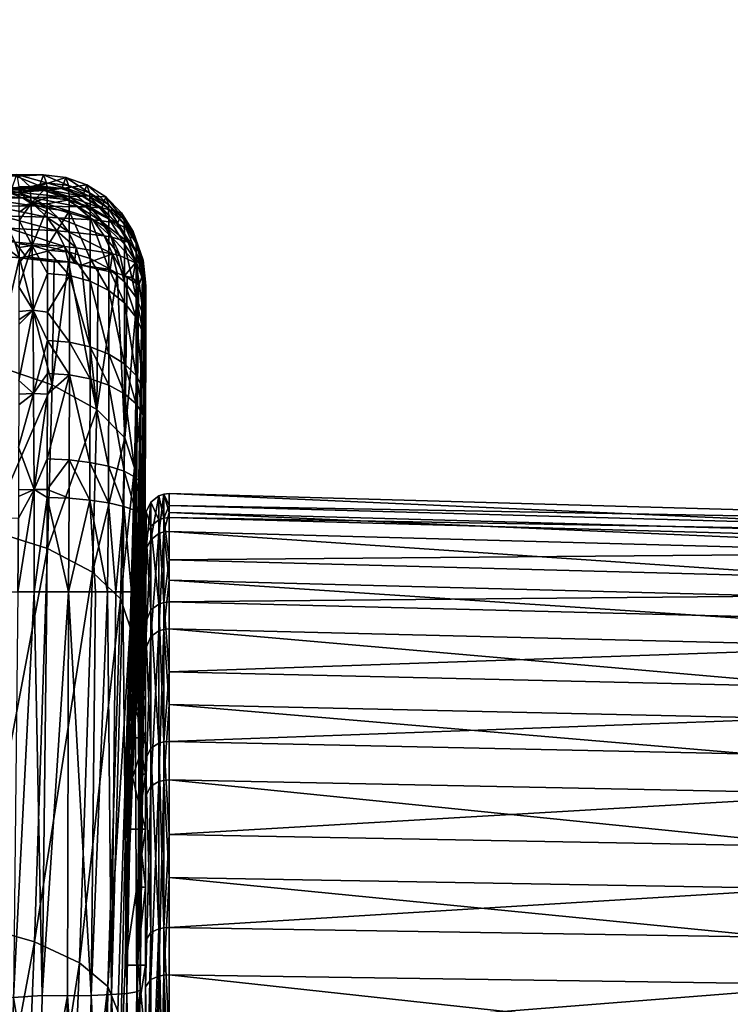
# Model space of a CAD drawing. Extents: x -0.098 to 0.124, y -0.171 to 0.001.
# Tile 80 of 81: x 0.094 to 0.109, y -0.034 to -0.013. Entities that reach past the tile are written whole.
import ezdxf

# ---------------------------------------------------------------- set-up
doc = ezdxf.new("R2010")
doc.units = 0
doc.layers.add('mesh', color=7, linetype='CONTINUOUS')

msp = doc.modelspace()

# ---------------------------------------------------------------- meshes
at = {"layer": 'mesh'}
mesh = msp.add_polyface(dxfattribs=at)
corners = [(0.084647, -0.016668, -0.00069), (0.084383, -0.016673, -0.001674), (0.094089, -0.016662, 0.001456), (0.084709, -0.016666, 0.000703), (0.094077, -0.016697, 0.003465), (0.084567, -0.016669, 0.00257), (0.084741, -0.016666, 0.000289), (0.089248, -0.014376, 0.005396), (0.083564, -0.014376, 0.005278), (0.08799, -0.014377, 0.008207), (0.089916, -0.014375, 0.002294), (0.084436, -0.014375, 0.003102), (0.08471, -0.014375, 0.000704), (0.089916, -0.014375, -0.00088), (0.084566, -0.014375, 0.002584), (0.089248, -0.014374, -0.003982), (0.084384, -0.014374, -0.001674), (0.08799, -0.014373, -0.006793), (0.084052, -0.014374, -0.002915), (0.086426, -0.01405, -0.009503), (0.086185, -0.014373, -0.009288), (0.089555, -0.014053, 0.005497), (0.090774, -0.013376, 0.003385), (0.09091, -0.013375, 0.0024), (0.089555, -0.014051, -0.004083), (0.090774, -0.013374, -0.001971), (0.09091, -0.013375, -0.000985), (0.09091, -0.013375, 0.000707), (0.086197, -0.014377, 0.010688), (0.086436, -0.014058, 0.0109), (0.083564, -0.014876, 0.005278), (0.090457, -0.014876, 0.004841), (0.08886, -0.014877, 0.008701), (0.084319, -0.014876, 0.003569), (0.084436, -0.014875, 0.003102), (0.091, -0.014875, 0.0007), (0.084649, -0.014875, -0.000684), (0.090453, -0.014874, -0.003441), (0.08471, -0.014875, 0.000704), (0.084566, -0.014875, 0.00258), (0.084384, -0.014874, -0.001674), (0.084051, -0.014874, -0.002917), (0.088853, -0.016373, -0.0073), (0.083543, -0.016374, -0.003851), (0.090453, -0.016374, -0.003441), (0.090457, -0.016376, 0.004841), (0.083869, -0.016376, 0.004756), (0.08886, -0.016377, 0.0087), (0.091, -0.016375, 0.000699), (0.084387, -0.016375, 0.003091), (0.086309, -0.016373, -0.010612), (0.088853, -0.014873, -0.007299), (0.086309, -0.014873, -0.010612), (0.086319, -0.014877, 0.012016), (0.086319, -0.016377, 0.012015), (0.09466, -0.01667, 0.003608), (0.083593, -0.014874, -0.003874), (0.08475, -0.016375, 0.000644), (0.084707, -0.016375, 0.001611)]
mesh.append_faces([[corners[k] for k in face] for face in [(0, 1, 2, 2), (3, 4, 5, 5), (6, 2, 3, 3), (6, 0, 2, 2), (7, 8, 9, 9), (10, 11, 7, 7), (12, 10, 13, 13), (14, 11, 10, 10), (15, 16, 13, 13), (17, 18, 15, 15), (19, 20, 17, 17), (21, 7, 9, 9), (22, 7, 21, 21), (22, 10, 7, 7), (23, 10, 22, 22), (15, 24, 17, 17), (15, 25, 24, 24), (13, 25, 15, 15), (13, 26, 25, 25), (10, 26, 13, 13), (10, 27, 26, 26), (23, 27, 10, 10), (28, 29, 9, 9), (30, 31, 32, 32), (33, 34, 31, 31), (35, 36, 37, 37), (31, 38, 35, 35), (34, 39, 31, 31), (40, 41, 37, 37), (42, 43, 44, 44), (45, 46, 47, 47), (48, 49, 45, 45), (50, 51, 52, 52), (42, 51, 50, 50), (42, 37, 51, 51), (44, 37, 42, 42), (44, 35, 37, 37), (48, 35, 44, 44), (48, 31, 35, 35), (45, 31, 48, 48), (45, 32, 31, 31), (47, 32, 45, 45), (47, 53, 32, 32), (54, 53, 47, 47), (55, 4, 2, 2), (37, 56, 51, 51), (44, 57, 48, 48), (57, 58, 48, 48)]])
mesh = msp.add_polyface(dxfattribs=at)
corners = [(0.094399, -0.017276, -0.017385), (0.094728, -0.016922, -0.015221), (0.094378, -0.016922, -0.015225), (0.094733, -0.017148, -0.016903), (0.094735, -0.017286, -0.017379), (0.094089, -0.016662, 0.001456), (0.094134, -0.016922, -0.015227), (0.094722, -0.016839, -0.012472), (0.093993, -0.016945, 0.017577), (0.09457, -0.016909, 0.01646), (0.094379, -0.016945, 0.017584), (0.094575, -0.016903, 0.016256), (0.094076, -0.0167, 0.003608), (0.094278, -0.016956, 0.017891), (0.093946, -0.016958, 0.017951), (0.093782, -0.016989, 0.018867), (0.093802, -0.01697, 0.018323), (0.09359, -0.016981, 0.018618), (0.093617, -0.016998, 0.019097), (0.093337, -0.016988, 0.018831), (0.092922, -0.017024, 0.01981), (0.093081, -0.016993, 0.018958), (0.092829, -0.016995, 0.019018), (0.095054, -0.017135, 0.018172), (0.094107, -0.017034, 0.019083), (0.094674, -0.017003, 0.018036), (0.09442, -0.01715, 0.01929), (0.09392, -0.017041, 0.01933), (0.094214, -0.017154, 0.019552), (0.093147, -0.017065, 0.020089), (0.093365, -0.017167, 0.020358), (0.092864, -0.017072, 0.02029), (0.093056, -0.017171, 0.020571), (0.094711, -0.017334, 0.019479), (0.094488, -0.017332, 0.019757), (0.09357, -0.017328, 0.020608), (0.093237, -0.017326, 0.020833), (0.094794, -0.016994, 0.017704), (0.095035, -0.016962, 0.016482), (0.094136, -0.017029, -0.016295), (0.094137, -0.01734, -0.017369), (0.09466, -0.01667, 0.003608), (0.094077, -0.016697, 0.003465)]
mesh.append_faces([[corners[k] for k in face] for face in [(0, 1, 2, 2), (0, 3, 1, 1), (4, 3, 0, 0), (5, 6, 2, 2), (7, 2, 1, 1), (7, 5, 2, 2), (8, 9, 10, 10), (8, 11, 9, 9), (12, 11, 8, 8), (13, 8, 10, 10), (13, 14, 8, 8), (15, 14, 13, 13), (15, 16, 14, 14), (15, 17, 16, 16), (18, 17, 15, 15), (18, 19, 17, 17), (20, 19, 18, 18), (20, 21, 19, 19), (20, 22, 21, 21), (23, 24, 25, 25), (26, 24, 23, 23), (26, 27, 24, 24), (28, 27, 26, 26), (28, 29, 27, 27), (30, 29, 28, 28), (30, 31, 29, 29), (32, 31, 30, 30), (33, 28, 26, 26), (34, 28, 33, 33), (34, 30, 28, 28), (35, 30, 34, 34), (35, 32, 30, 30), (36, 32, 35, 35), (20, 27, 29, 29), (18, 27, 20, 20), (18, 24, 27, 27), (15, 24, 18, 18), (15, 25, 24, 24), (13, 25, 15, 15), (13, 37, 25, 25), (10, 37, 13, 13), (9, 38, 10, 10), (39, 2, 6, 6), (39, 0, 2, 2), (39, 40, 0, 0), (41, 5, 7, 7), (12, 42, 41, 41), (12, 41, 11, 11)]])
mesh = msp.add_polyface(dxfattribs=at)
corners = [(0.095646, -0.017352, -0.016854), (0.095641, -0.017131, -0.015213), (0.095196, -0.016975, -0.015219), (0.095201, -0.0172, -0.016891), (0.094728, -0.016922, -0.015221), (0.094735, -0.017286, -0.017379), (0.095203, -0.017437, -0.017703), (0.094733, -0.017148, -0.016903), (0.094739, -0.018187, -0.019371), (0.095207, -0.018311, -0.019501), (0.094736, -0.017386, -0.017721), (0.095647, -0.017585, -0.017652), (0.09565, -0.018443, -0.019416), (0.095191, -0.016892, -0.01247), (0.095636, -0.017048, -0.012464), (0.094722, -0.016839, -0.012472), (0.095131, -0.016724, 0.00363), (0.095578, -0.016881, 0.003632), (0.095047, -0.016957, 0.016258), (0.095495, -0.017115, 0.016257), (0.094575, -0.016903, 0.016256), (0.095035, -0.016962, 0.016482), (0.095477, -0.017118, 0.016499), (0.094794, -0.016994, 0.017704), (0.09519, -0.017131, 0.017816), (0.094674, -0.017003, 0.018036), (0.095054, -0.017135, 0.018172), (0.095874, -0.017367, 0.016511), (0.095552, -0.017349, 0.017916), (0.095402, -0.017345, 0.018293), (0.09442, -0.01715, 0.01929), (0.094711, -0.017334, 0.019479), (0.095705, -0.017625, 0.018395), (0.094969, -0.01758, 0.019645), (0.094488, -0.017332, 0.019757), (0.094732, -0.01757, 0.019936), (0.095186, -0.017878, 0.01978), (0.095949, -0.017963, 0.018474), (0.094939, -0.017859, 0.020085), (0.094379, -0.016945, 0.017584), (0.09457, -0.016909, 0.01646), (0.095354, -0.018219, 0.019881), (0.095101, -0.01819, 0.020199), (0.093917, -0.0178, 0.021024), (0.09466, -0.01667, 0.003608)]
mesh.append_faces([[corners[k] for k in face] for face in [(0, 1, 2, 2), (3, 2, 4, 4), (3, 5, 6, 6), (3, 7, 5, 5), (4, 7, 3, 3), (6, 8, 9, 9), (6, 10, 8, 8), (5, 10, 6, 6), (3, 0, 2, 2), (3, 11, 0, 0), (6, 11, 3, 3), (9, 12, 6, 6), (13, 1, 14, 14), (13, 2, 1, 1), (15, 2, 13, 13), (15, 4, 2, 2), (14, 16, 13, 13), (14, 17, 16, 16), (18, 17, 19, 19), (18, 16, 17, 17), (20, 16, 18, 18), (21, 18, 19, 19), (22, 21, 19, 19), (22, 23, 21, 21), (24, 23, 22, 22), (24, 25, 23, 23), (26, 25, 24, 24), (27, 24, 22, 22), (28, 26, 24, 24), (29, 26, 28, 28), (29, 30, 26, 26), (31, 30, 29, 29), (32, 31, 29, 29), (33, 31, 32, 32), (33, 34, 31, 31), (35, 34, 33, 33), (36, 33, 37, 37), (36, 35, 33, 33), (38, 35, 36, 36), (39, 21, 23, 23), (40, 18, 21, 21), (20, 18, 40, 40), (41, 38, 36, 36), (42, 43, 38, 38), (13, 44, 15, 15), (13, 16, 44, 44), (20, 44, 16, 16)]])
mesh = msp.add_polyface(dxfattribs=at)
corners = [(0.096376, -0.017922, -0.016718), (0.096373, -0.017717, -0.015192), (0.09604, -0.017383, -0.015204), (0.096044, -0.017597, -0.016796), (0.095641, -0.017131, -0.015213), (0.096377, -0.018139, -0.01746), (0.096045, -0.017823, -0.017569), (0.095646, -0.017352, -0.016854), (0.095647, -0.017585, -0.017652), (0.096047, -0.018656, -0.01928), (0.09565, -0.018443, -0.019416), (0.096625, -0.018311, -0.016625), (0.095203, -0.017437, -0.017703), (0.096368, -0.017634, -0.012447), (0.096623, -0.018116, -0.015178), (0.096617, -0.018035, -0.012435), (0.096035, -0.0173, -0.012457), (0.095636, -0.017048, -0.012464), (0.095578, -0.016881, 0.003632), (0.095978, -0.017135, 0.003632), (0.096311, -0.017472, 0.003632), (0.09656, -0.017875, 0.003631), (0.096229, -0.017709, 0.016245), (0.096478, -0.018114, 0.016234), (0.095896, -0.01737, 0.016252), (0.095495, -0.017115, 0.016257), (0.095477, -0.017118, 0.016499), (0.095874, -0.017367, 0.016511), (0.096206, -0.017698, 0.016518), (0.095552, -0.017349, 0.017916), (0.09519, -0.017131, 0.017816), (0.095864, -0.01764, 0.017998), (0.095402, -0.017345, 0.018293), (0.095705, -0.017625, 0.018395), (0.096456, -0.018095, 0.016518), (0.096112, -0.017991, 0.018059), (0.095949, -0.017963, 0.018474), (0.094969, -0.01758, 0.019645), (0.096287, -0.018387, 0.018097), (0.096125, -0.018346, 0.018526), (0.095186, -0.017878, 0.01978)]
mesh.append_faces([[corners[k] for k in face] for face in [(0, 1, 2, 2), (3, 2, 4, 4), (3, 0, 2, 2), (3, 5, 0, 0), (6, 5, 3, 3), (7, 3, 4, 4), (7, 6, 3, 3), (8, 6, 7, 7), (8, 9, 6, 6), (10, 9, 8, 8), (11, 1, 0, 0), (12, 10, 8, 8), (13, 14, 15, 15), (13, 1, 14, 14), (16, 1, 13, 13), (16, 2, 1, 1), (17, 2, 16, 16), (17, 4, 2, 2), (16, 18, 17, 17), (16, 19, 18, 18), (13, 19, 16, 16), (13, 20, 19, 19), (15, 20, 13, 13), (15, 21, 20, 20), (22, 21, 23, 23), (22, 20, 21, 21), (24, 20, 22, 22), (24, 19, 20, 20), (25, 19, 24, 24), (25, 18, 19, 19), (26, 25, 24, 24), (27, 24, 22, 22), (28, 22, 23, 23), (27, 26, 24, 24), (29, 30, 27, 27), (28, 27, 22, 22), (28, 29, 27, 27), (31, 29, 28, 28), (31, 32, 29, 29), (33, 32, 31, 31), (34, 28, 23, 23), (34, 31, 28, 28), (35, 31, 34, 34), (35, 33, 31, 31), (36, 33, 35, 35), (36, 37, 33, 33), (38, 36, 35, 35), (39, 40, 36, 36)]])
mesh = msp.add_polyface(dxfattribs=at)
corners = [(0.094449, -0.02131, -0.022383), (0.094742, -0.020188, -0.021639), (0.094436, -0.019545, -0.021087), (0.094419, -0.018171, -0.019383), (0.09474, -0.018265, -0.01953), (0.094739, -0.018187, -0.019371), (0.094741, -0.01876, -0.020223), (0.094741, -0.019586, -0.021042), (0.094736, -0.017386, -0.017721), (0.094399, -0.017276, -0.017385), (0.094735, -0.017286, -0.017379), (0.094138, -0.018136, -0.019235), (0.094138, -0.01821, -0.019364), (0.094138, -0.017639, -0.01837), (0.094137, -0.01747, -0.017804), (0.094137, -0.01734, -0.017369), (0.094137, -0.019573, -0.021066), (0.094137, -0.019747, -0.021255), (0.094137, -0.01905, -0.020495), (0.094138, -0.018541, -0.019941), (0.094137, -0.019848, -0.021365), (0.094288, -0.018413, 0.021168), (0.094049, -0.018099, 0.021178), (0.095101, -0.01819, 0.020199), (0.093123, -0.01833, 0.021895), (0.092469, -0.018023, 0.022001), (0.093664, -0.018076, 0.021437), (0.094732, -0.01757, 0.019936), (0.09357, -0.017328, 0.020608), (0.094488, -0.017332, 0.019757), (0.093756, -0.017541, 0.020833), (0.093237, -0.017326, 0.020833), (0.093402, -0.017533, 0.021069), (0.092208, -0.017324, 0.021321), (0.094939, -0.017859, 0.020085), (0.093917, -0.0178, 0.021024), (0.093545, -0.017785, 0.021273), (0.092307, -0.017517, 0.021582), (0.092395, -0.017752, 0.021811), (0.093755, -0.018396, 0.021559), (0.092514, -0.018306, 0.022108), (0.094887, -0.018513, 0.020583), (0.094148, -0.018429, 0.021289), (0.095192, -0.018517, 0.020254), (0.094844, -0.021126, 0.021812), (0.092171, -0.020436, 0.023209), (0.093609, -0.020712, 0.022671)]
mesh.append_faces([[corners[k] for k in face] for face in [(0, 1, 2, 2), (3, 4, 5, 5), (3, 6, 4, 4), (2, 6, 3, 3), (2, 7, 6, 6), (1, 7, 2, 2), (8, 3, 5, 5), (8, 9, 3, 3), (10, 9, 8, 8), (3, 11, 12, 12), (3, 13, 11, 11), (9, 13, 3, 3), (9, 14, 13, 13), (15, 14, 9, 9), (2, 16, 17, 17), (2, 18, 16, 16), (3, 18, 2, 2), (3, 19, 18, 18), (12, 19, 3, 3), (17, 20, 2, 2), (21, 22, 23, 23), (24, 25, 26, 26), (27, 28, 29, 29), (30, 28, 27, 27), (30, 31, 28, 28), (32, 31, 30, 30), (32, 33, 31, 31), (34, 30, 27, 27), (35, 30, 34, 34), (35, 32, 30, 30), (36, 32, 35, 35), (36, 37, 32, 32), (22, 35, 23, 23), (22, 36, 35, 35), (26, 36, 22, 22), (26, 38, 36, 36), (25, 38, 26, 26), (24, 39, 40, 40), (21, 41, 42, 42), (43, 41, 21, 21), (42, 41, 44, 44), (45, 39, 46, 46), (39, 42, 46, 46), (42, 22, 21, 21), (42, 26, 22, 22), (39, 26, 42, 42), (24, 26, 39, 39)]])
mesh = msp.add_polyface(dxfattribs=at)
corners = [(0.096779, -0.018744, -0.016522), (0.096777, -0.018562, -0.015163), (0.096623, -0.018116, -0.015178), (0.095207, -0.018311, -0.019501), (0.09474, -0.018265, -0.01953), (0.095208, -0.018803, -0.020189), (0.094739, -0.018187, -0.019371), (0.094741, -0.01876, -0.020223), (0.096625, -0.018311, -0.016625), (0.096779, -0.018936, -0.017183), (0.096626, -0.018516, -0.017329), (0.096045, -0.017823, -0.017569), (0.096378, -0.018937, -0.0191), (0.096377, -0.018139, -0.01746), (0.096047, -0.018656, -0.01928), (0.09565, -0.018443, -0.019416), (0.096047, -0.019125, -0.019935), (0.09565, -0.018927, -0.020091), (0.096376, -0.017922, -0.016718), (0.096373, -0.017717, -0.015192), (0.096617, -0.018035, -0.012435), (0.096771, -0.01848, -0.012423), (0.09656, -0.017875, 0.003631), (0.096712, -0.018323, 0.003629), (0.096786, -0.018762, -0.001567), (0.096478, -0.018114, 0.016234), (0.096629, -0.018564, 0.016222), (0.096672, -0.018974, 0.016372), (0.096613, -0.018537, 0.016512), (0.095313, -0.018531, 0.020132), (0.095101, -0.01819, 0.020199), (0.095354, -0.018219, 0.019881), (0.096456, -0.018095, 0.016518), (0.096112, -0.017991, 0.018059), (0.096287, -0.018387, 0.018097), (0.096125, -0.018346, 0.018526), (0.095949, -0.017963, 0.018474), (0.095186, -0.017878, 0.01978), (0.094939, -0.017859, 0.020085), (0.095466, -0.01859, 0.019943), (0.095192, -0.018517, 0.020254), (0.096074, -0.018676, 0.018884), (0.095821, -0.018669, 0.019292), (0.096225, -0.018758, 0.018549), (0.096822, -0.018949, -0.01241), (0.09676, -0.018794, 0.003626), (0.096557, -0.018852, 0.01739), (0.096379, -0.018811, 0.018111), (0.094288, -0.018413, 0.021168)]
mesh.append_faces([[corners[k] for k in face] for face in [(0, 1, 2, 2), (3, 4, 5, 5), (3, 6, 4, 4), (4, 7, 5, 5), (8, 0, 2, 2), (8, 9, 0, 0), (10, 9, 8, 8), (11, 12, 13, 13), (14, 12, 11, 11), (15, 16, 14, 14), (17, 16, 15, 15), (10, 18, 13, 13), (8, 18, 10, 10), (2, 19, 8, 8), (3, 17, 15, 15), (5, 17, 3, 3), (20, 1, 21, 21), (20, 2, 1, 1), (21, 22, 20, 20), (21, 23, 22, 22), (24, 23, 21, 21), (25, 23, 26, 26), (25, 22, 23, 23), (27, 28, 26, 26), (29, 30, 31, 31), (32, 25, 26, 26), (28, 32, 26, 26), (28, 33, 32, 32), (34, 33, 28, 28), (35, 36, 34, 34), (31, 37, 35, 35), (30, 38, 31, 31), (29, 39, 40, 40), (41, 42, 39, 39), (41, 43, 42, 42), (21, 44, 24, 24), (24, 45, 23, 23), (26, 23, 45, 45), (28, 46, 47, 47), (35, 43, 41, 41), (35, 47, 43, 43), (34, 47, 35, 35), (34, 28, 47, 47), (39, 35, 41, 41), (39, 31, 35, 35), (29, 31, 39, 39), (40, 30, 29, 29), (48, 30, 40, 40)]])
mesh = msp.add_polyface(dxfattribs=at)
corners = [(0.095208, -0.020223, -0.021596), (0.094741, -0.019586, -0.021042), (0.094742, -0.020188, -0.021639), (0.095208, -0.018803, -0.020189), (0.094741, -0.01876, -0.020223), (0.096626, -0.018516, -0.017329), (0.096779, -0.019647, -0.018644), (0.096779, -0.018936, -0.017183), (0.096626, -0.019273, -0.018884), (0.096779, -0.020047, -0.019204), (0.096626, -0.019699, -0.01948), (0.096047, -0.018656, -0.01928), (0.096378, -0.019387, -0.019728), (0.096378, -0.018937, -0.0191), (0.096047, -0.019125, -0.019935), (0.096376, -0.020683, -0.021011), (0.096046, -0.020477, -0.021274), (0.09565, -0.018927, -0.020091), (0.09565, -0.020321, -0.021472), (0.096377, -0.018139, -0.01746), (0.096557, -0.018852, 0.01739), (0.096433, -0.018847, 0.017809), (0.096379, -0.018811, 0.018111), (0.096667, -0.019003, 0.016501), (0.096672, -0.018974, 0.016372), (0.096675, -0.019037, 0.016208), (0.096786, -0.018762, -0.001567), (0.096822, -0.018949, -0.01241), (0.09676, -0.018794, 0.003626), (0.09683, -0.0192, -0.016414), (0.09683, -0.019275, -0.016735), (0.09683, -0.019379, -0.01703), (0.09683, -0.02004, -0.018392), (0.09683, -0.019782, -0.017972), (0.095791, -0.021652, 0.020688), (0.095466, -0.01859, 0.019943), (0.095821, -0.018669, 0.019292), (0.095192, -0.018517, 0.020254), (0.096386, -0.022253, 0.019377), (0.096225, -0.018758, 0.018549), (0.094887, -0.018513, 0.020583), (0.094844, -0.021126, 0.021812), (0.096829, -0.020413, -0.018913), (0.096828, -0.01903, -0.015147), (0.096777, -0.018562, -0.015163), (0.096779, -0.018744, -0.016522), (0.096771, -0.01848, -0.012423), (0.096629, -0.018564, 0.016222), (0.096613, -0.018537, 0.016512)]
mesh.append_faces([[corners[k] for k in face] for face in [(0, 1, 2, 2), (3, 1, 0, 0), (3, 4, 1, 1), (5, 6, 7, 7), (8, 6, 5, 5), (8, 9, 6, 6), (10, 9, 8, 8), (11, 12, 13, 13), (14, 12, 11, 11), (14, 15, 12, 12), (16, 15, 14, 14), (17, 16, 14, 14), (18, 16, 17, 17), (10, 13, 12, 12), (8, 13, 10, 10), (8, 19, 13, 13), (5, 19, 8, 8), (3, 18, 17, 17), (0, 18, 3, 3), (20, 21, 22, 22), (20, 23, 21, 21), (23, 24, 25, 25), (26, 27, 28, 28), (29, 30, 31, 31), (32, 31, 33, 33), (34, 35, 36, 36), (34, 37, 35, 35), (38, 22, 21, 21), (38, 39, 22, 22), (40, 37, 41, 41), (36, 39, 34, 34), (42, 6, 9, 9), (32, 6, 42, 42), (6, 31, 7, 7), (6, 33, 31, 31), (32, 33, 6, 6), (29, 43, 44, 44), (45, 29, 44, 44), (7, 29, 45, 45), (7, 30, 29, 29), (31, 30, 7, 7), (46, 43, 27, 27), (46, 44, 43, 43), (47, 28, 25, 25), (24, 47, 25, 25), (48, 23, 20, 20), (24, 23, 48, 48)]])
mesh = msp.add_polyface(dxfattribs=at)
corners = [(0.09446, -0.025521, -0.023441), (0.094726, -0.02552, -0.023438), (0.094735, -0.02352, -0.023224), (0.094457, -0.023347, -0.023185), (0.094738, -0.022701, -0.022993), (0.09474, -0.021328, -0.02234), (0.094736, -0.023348, -0.023175), (0.094449, -0.02131, -0.022383), (0.094741, -0.020884, -0.022129), (0.094742, -0.020188, -0.021639), (0.094134, -0.021327, -0.022362), (0.094133, -0.021555, -0.022516), (0.094134, -0.021033, -0.022164), (0.094436, -0.019545, -0.021087), (0.094137, -0.019848, -0.021365), (0.09413, -0.022449, -0.022842), (0.094115, -0.025523, -0.023444), (0.094124, -0.023959, -0.023275), (0.094126, -0.023499, -0.023225), (0.094127, -0.023354, -0.023172), (0.092171, -0.020436, 0.023209), (0.090515, -0.02383, 0.024902), (0.090625, -0.020318, 0.023388), (0.092063, -0.023947, 0.024727), (0.090476, -0.024977, 0.02534), (0.091783, -0.032353, 0.027935), (0.090233, -0.032235, 0.028108), (0.093506, -0.024211, 0.024187), (0.093609, -0.020712, 0.022671), (0.094745, -0.024606, 0.02332), (0.093228, -0.032599, 0.027389), (0.094844, -0.021126, 0.021812), (0.095696, -0.025105, 0.022184), (0.09447, -0.032957, 0.026509), (0.095791, -0.021652, 0.020688), (0.095207, -0.020915, -0.022082), (0.095203, -0.022721, -0.02294), (0.0952, -0.023535, -0.02317), (0.068416, -0.018356, 0.0229), (0.068397, -0.025224, 0.025651), (0.057773, -0.025521, -0.023442), (0.094627, -0.034097, -0.023092), (0.094148, -0.018429, 0.021289), (0.09519, -0.025522, -0.023373), (0.094024, -0.034133, -0.023093)]
mesh.append_faces([[corners[k] for k in face] for face in [(0, 1, 2, 2), (3, 4, 5, 5), (3, 6, 4, 4), (2, 6, 3, 3), (7, 8, 9, 9), (5, 8, 7, 7), (7, 10, 11, 11), (7, 12, 10, 10), (13, 12, 7, 7), (13, 14, 12, 12), (7, 3, 5, 5), (7, 15, 3, 3), (11, 15, 7, 7), (3, 0, 2, 2), (3, 16, 0, 0), (17, 16, 3, 3), (3, 18, 17, 17), (3, 19, 18, 18), (15, 19, 3, 3), (20, 21, 22, 22), (23, 21, 20, 20), (23, 24, 21, 21), (25, 24, 23, 23), (25, 26, 24, 24), (23, 27, 25, 25), (23, 28, 27, 27), (20, 28, 23, 23), (27, 29, 30, 30), (27, 31, 29, 29), (28, 31, 27, 27), (29, 32, 33, 33), (31, 34, 29, 29), (35, 8, 5, 5), (35, 9, 8, 8), (4, 35, 5, 5), (4, 36, 35, 35), (6, 36, 4, 4), (6, 37, 36, 36), (2, 37, 6, 6), (21, 38, 22, 22), (39, 24, 26, 26), (40, 16, 17, 17), (41, 1, 0, 0), (28, 42, 31, 31), (2, 43, 37, 37), (1, 43, 2, 2), (44, 0, 16, 16)]])
mesh = msp.add_polyface(dxfattribs=at)
corners = [(0.096589, -0.022888, 0.017967), (0.096391, -0.033449, 0.013282), (0.0965, -0.026272, 0.019427), (0.096295, -0.025673, 0.020856), (0.096386, -0.022253, 0.019377), (0.094745, -0.024606, 0.02332), (0.095791, -0.021652, 0.020688), (0.095696, -0.025105, 0.022184), (0.096099, -0.034075, -0.022475), (0.096193, -0.025523, -0.022822), (0.096016, -0.025524, -0.022958), (0.096342, -0.025522, -0.022627), (0.09643, -0.03405, -0.022044), (0.096523, -0.025521, -0.022391), (0.095208, -0.020223, -0.021596), (0.094742, -0.020188, -0.021639), (0.095207, -0.020915, -0.022082), (0.096046, -0.020477, -0.021274), (0.096375, -0.021315, -0.021454), (0.096376, -0.020683, -0.021011), (0.096045, -0.021136, -0.021736), (0.096369, -0.022964, -0.022236), (0.09604, -0.022856, -0.022552), (0.096366, -0.023708, -0.022446), (0.096037, -0.023631, -0.02277), (0.09565, -0.020321, -0.021472), (0.095649, -0.021001, -0.021949), (0.095645, -0.022773, -0.022791), (0.095642, -0.023573, -0.023016), (0.096613, -0.023798, -0.022057), (0.096617, -0.023092, -0.021859), (0.096622, -0.021529, -0.021118), (0.096624, -0.020929, -0.020697), (0.096378, -0.019387, -0.019728), (0.095763, -0.025524, -0.023153), (0.095203, -0.022721, -0.02294), (0.0952, -0.023535, -0.02317), (0.096667, -0.019003, 0.016501), (0.096433, -0.018847, 0.017809), (0.094844, -0.021126, 0.021812), (0.095192, -0.018517, 0.020254), (0.096225, -0.018758, 0.018549), (0.095668, -0.034092, -0.022807), (0.09519, -0.025522, -0.023373)]
mesh.append_faces([[corners[k] for k in face] for face in [(0, 1, 2, 2), (3, 0, 2, 2), (4, 0, 3, 3), (5, 6, 7, 7), (7, 4, 3, 3), (6, 4, 7, 7), (8, 9, 10, 10), (8, 11, 9, 9), (12, 13, 11, 11), (14, 15, 16, 16), (17, 18, 19, 19), (20, 18, 17, 17), (20, 21, 18, 18), (22, 21, 20, 20), (22, 23, 21, 21), (24, 23, 22, 22), (25, 20, 17, 17), (26, 20, 25, 25), (26, 22, 20, 20), (27, 22, 26, 26), (27, 24, 22, 22), (28, 24, 27, 27), (29, 23, 13, 13), (29, 21, 23, 23), (30, 21, 29, 29), (30, 18, 21, 21), (31, 18, 30, 30), (31, 19, 18, 18), (32, 33, 19, 19), (23, 11, 13, 13), (23, 9, 11, 11), (24, 9, 23, 23), (24, 10, 9, 9), (28, 10, 24, 24), (28, 34, 10, 10), (14, 26, 25, 25), (16, 26, 14, 14), (16, 27, 26, 26), (35, 27, 16, 16), (35, 28, 27, 27), (36, 28, 35, 35), (4, 37, 0, 0), (38, 37, 4, 4), (39, 40, 6, 6), (6, 41, 4, 4), (42, 34, 43, 43), (43, 34, 28, 28), (36, 43, 28, 28)]])
mesh = msp.add_polyface(dxfattribs=at)
corners = [(0.096826, -0.021866, -0.020267), (0.096776, -0.021202, -0.020347), (0.096775, -0.021766, -0.020742), (0.096829, -0.020683, -0.019247), (0.096779, -0.020047, -0.019204), (0.096626, -0.019699, -0.01948), (0.096624, -0.020929, -0.020697), (0.096622, -0.021529, -0.021118), (0.096769, -0.023235, -0.021439), (0.096617, -0.023092, -0.021859), (0.096766, -0.023898, -0.021625), (0.096613, -0.023798, -0.022057), (0.096523, -0.025521, -0.022391), (0.096589, -0.025519, -0.022234), (0.096376, -0.020683, -0.021011), (0.096378, -0.019387, -0.019728), (0.096827, -0.023933, 0.001281), (0.096839, -0.024323, -0.003845), (0.096839, -0.023822, 0.001285), (0.096827, -0.024431, -0.00382), (0.096827, -0.02472, 0.006347), (0.096839, -0.024613, 0.006378), (0.096675, -0.019037, 0.016208), (0.096502, -0.030565, 0.010025), (0.096589, -0.022888, 0.017967), (0.096585, -0.028622, 0.006133), (0.09676, -0.018794, 0.003626), (0.096547, -0.029465, 0.00814), (0.096658, -0.027742, -0.000304), (0.096822, -0.018949, -0.01241), (0.09664, -0.027753, 0.001871), (0.096616, -0.02805, 0.004039), (0.096828, -0.01903, -0.015147), (0.09668, -0.029395, -0.006597), (0.096668, -0.031794, -0.010225), (0.09683, -0.02004, -0.018392), (0.096829, -0.020413, -0.018913), (0.09683, -0.019379, -0.01703), (0.096676, -0.03048, -0.008496), (0.09683, -0.0192, -0.016414), (0.096827, -0.021489, -0.019979), (0.096825, -0.022015, -0.020348), (0.09682, -0.023223, -0.020961), (0.096819, -0.023384, -0.020997), (0.096667, -0.019003, 0.016501), (0.096816, -0.024002, -0.021171), (0.096812, -0.02465, -0.021314), (0.096732, -0.025516, -0.021891), (0.096936, -0.025905, -0.008781), (0.096936, -0.024127, -0.003889), (0.096936, -0.023622, 0.00129), (0.09711, -0.023992, -0.00392), (0.096936, -0.02442, 0.006433)]
mesh.append_faces([[corners[k] for k in face] for face in [(0, 1, 2, 2), (3, 4, 1, 1), (5, 1, 4, 4), (6, 1, 5, 5), (6, 2, 1, 1), (7, 2, 6, 6), (7, 8, 2, 2), (9, 8, 7, 7), (9, 10, 8, 8), (11, 10, 9, 9), (12, 13, 11, 11), (6, 14, 7, 7), (5, 15, 6, 6), (16, 17, 18, 18), (16, 19, 17, 17), (20, 18, 21, 21), (20, 16, 18, 18), (22, 23, 24, 24), (25, 22, 26, 26), (27, 23, 22, 22), (28, 26, 29, 29), (30, 31, 26, 26), (32, 33, 29, 29), (34, 35, 36, 36), (34, 37, 35, 35), (38, 39, 37, 37), (34, 40, 41, 41), (36, 3, 40, 40), (41, 40, 0, 0), (42, 43, 41, 41), (44, 22, 24, 24), (8, 43, 42, 42), (8, 45, 43, 43), (10, 45, 8, 8), (10, 46, 45, 45), (41, 8, 42, 42), (41, 2, 8, 8), (0, 2, 41, 41), (40, 1, 0, 0), (3, 1, 40, 40), (36, 4, 3, 3), (11, 47, 10, 10), (17, 48, 49, 49), (50, 49, 51, 51), (18, 49, 50, 50), (18, 17, 49, 49), (21, 50, 52, 52), (21, 18, 50, 50)]])
mesh = msp.add_polyface(dxfattribs=at)
corners = [(0.096827, -0.027753, 0.001871), (0.096827, -0.02472, 0.006347), (0.096827, -0.028622, 0.006133), (0.096827, -0.023933, 0.001281), (0.096827, -0.028017, -0.002471), (0.096827, -0.024431, -0.00382), (0.096827, -0.029395, -0.006597), (0.096585, -0.028622, 0.006133), (0.096547, -0.029465, 0.00814), (0.096616, -0.02805, 0.004039), (0.09664, -0.027753, 0.001871), (0.096658, -0.027742, -0.000304), (0.096671, -0.028017, -0.002471), (0.096678, -0.028573, -0.004585), (0.09668, -0.029395, -0.006597), (0.09676, -0.018794, 0.003626), (0.096675, -0.019037, 0.016208), (0.096822, -0.018949, -0.01241), (0.096828, -0.01903, -0.015147), (0.096676, -0.03048, -0.008496), (0.09683, -0.019379, -0.01703), (0.096668, -0.031794, -0.010225), (0.09683, -0.0192, -0.016414), (0.096816, -0.024002, -0.021171), (0.096806, -0.02551, -0.021331), (0.096819, -0.023384, -0.020997), (0.096825, -0.022015, -0.020348), (0.096829, -0.020413, -0.018913), (0.096827, -0.021489, -0.019979), (0.096812, -0.02465, -0.021314), (0.096732, -0.025516, -0.021891), (0.096766, -0.023898, -0.021625), (0.096613, -0.023798, -0.022057), (0.096589, -0.025519, -0.022234), (0.096827, -0.026742, 0.011057), (0.096827, -0.030565, 0.010025), (0.096827, -0.026182, -0.008638), (0.096827, -0.031794, -0.010225), (0.096827, -0.029076, -0.012869), (0.096936, -0.025905, -0.008781), (0.096936, -0.028843, -0.013076), (0.09711, -0.028739, -0.013168), (0.096936, -0.024127, -0.003889), (0.09711, -0.025781, -0.008844), (0.096839, -0.024323, -0.003845), (0.096936, -0.02442, 0.006433), (0.096936, -0.026473, 0.011215), (0.096839, -0.024613, 0.006378), (0.096827, -0.029871, 0.015117), (0.096936, -0.02965, 0.015337)]
mesh.append_faces([[corners[k] for k in face] for face in [(0, 1, 2, 2), (0, 3, 1, 1), (4, 3, 0, 0), (4, 5, 3, 3), (6, 5, 4, 4), (7, 2, 8, 8), (9, 2, 7, 7), (9, 0, 2, 2), (10, 0, 9, 9), (11, 0, 10, 10), (11, 4, 0, 0), (12, 4, 11, 11), (13, 4, 12, 12), (13, 6, 4, 4), (14, 6, 13, 13), (7, 15, 9, 9), (8, 16, 7, 7), (11, 17, 12, 12), (10, 15, 11, 11), (17, 13, 12, 12), (17, 14, 13, 13), (18, 19, 14, 14), (19, 20, 21, 21), (18, 22, 19, 19), (21, 23, 24, 24), (21, 25, 23, 23), (21, 26, 25, 25), (27, 28, 21, 21), (23, 29, 24, 24), (30, 24, 29, 29), (31, 30, 29, 29), (32, 33, 30, 30), (2, 34, 35, 35), (2, 1, 34, 34), (6, 36, 5, 5), (37, 38, 36, 36), (39, 40, 41, 41), (36, 40, 39, 39), (36, 38, 40, 40), (42, 39, 43, 43), (44, 36, 39, 39), (5, 36, 44, 44), (34, 45, 46, 46), (34, 47, 45, 45), (34, 1, 47, 47), (48, 46, 49, 49), (48, 34, 46, 46)]])
mesh = msp.add_polyface(dxfattribs=at)
corners = [(0.096235, -0.034429, 0.022541), (0.096252, -0.037078, 0.015681), (0.096095, -0.041203, 0.017059), (0.0965, -0.026272, 0.019427), (0.096391, -0.033449, 0.013282), (0.096589, -0.022888, 0.017967), (0.096502, -0.030565, 0.010025), (0.096295, -0.025673, 0.020856), (0.096026, -0.033904, 0.023999), (0.091783, -0.032353, 0.027935), (0.09022, -0.032576, 0.028221), (0.090233, -0.032235, 0.028108), (0.091426, -0.041295, 0.030904), (0.08988, -0.041171, 0.031077), (0.093228, -0.032599, 0.027389), (0.093506, -0.024211, 0.024187), (0.09447, -0.032957, 0.026509), (0.092867, -0.041532, 0.030354), (0.094745, -0.024606, 0.02332), (0.095424, -0.033402, 0.025352), (0.094106, -0.041865, 0.029466), (0.095696, -0.025105, 0.022184), (0.095059, -0.042271, 0.028299), (0.095938, -0.041635, 0.024941), (0.096701, -0.034575, -0.021037), (0.096639, -0.034018, -0.021543), (0.096531, -0.040146, -0.020965), (0.094568, -0.03743, -0.022779), (0.095166, -0.034099, -0.023017), (0.094627, -0.034097, -0.023092), (0.095058, -0.040289, -0.022436), (0.095668, -0.034092, -0.022807), (0.09556, -0.040275, -0.022226), (0.096322, -0.040201, -0.021465), (0.096099, -0.034075, -0.022475), (0.095991, -0.040244, -0.021895), (0.09643, -0.03405, -0.022044), (0.096016, -0.025524, -0.022958), (0.095763, -0.025524, -0.023153), (0.096342, -0.025522, -0.022627), (0.096589, -0.025519, -0.022234), (0.096523, -0.025521, -0.022391), (0.068351, -0.032714, 0.028428), (0.093963, -0.037442, -0.022749), (0.093911, -0.040233, -0.022459), (0.096827, -0.033449, 0.013282), (0.096827, -0.030565, 0.010025), (0.096547, -0.029465, 0.00814), (0.09519, -0.025522, -0.023373), (0.094726, -0.02552, -0.023438), (0.094024, -0.034133, -0.023093), (0.09446, -0.025521, -0.023441), (0.058279, -0.035913, -0.023224)]
mesh.append_faces([[corners[k] for k in face] for face in [(0, 1, 2, 2), (3, 1, 0, 0), (3, 4, 1, 1), (5, 6, 4, 4), (7, 3, 8, 8), (9, 10, 11, 11), (12, 10, 9, 9), (12, 13, 10, 10), (9, 14, 12, 12), (9, 15, 14, 14), (14, 16, 17, 17), (14, 18, 16, 16), (16, 19, 20, 20), (16, 21, 19, 19), (19, 8, 22, 22), (19, 7, 8, 8), (21, 7, 19, 19), (8, 0, 23, 23), (3, 0, 8, 8), (24, 25, 26, 26), (27, 28, 29, 29), (27, 30, 28, 28), (31, 28, 32, 32), (33, 34, 35, 35), (36, 34, 33, 33), (37, 38, 31, 31), (31, 34, 37, 37), (31, 35, 34, 34), (32, 35, 31, 31), (36, 39, 34, 34), (40, 41, 36, 36), (26, 36, 33, 33), (25, 36, 26, 26), (25, 40, 36, 36), (42, 10, 13, 13), (42, 11, 10, 10), (43, 44, 27, 27), (4, 45, 1, 1), (6, 46, 4, 4), (47, 46, 6, 6), (48, 49, 29, 29), (28, 48, 29, 29), (31, 48, 28, 28), (50, 29, 51, 51), (50, 27, 29, 29), (43, 27, 50, 50), (52, 43, 50, 50)]])
mesh = msp.add_polyface(dxfattribs=at)
corners = [(0.122011, -0.029229, -0.012733), (0.097327, -0.028702, -0.013201), (0.097327, -0.030677, -0.014931), (0.097216, -0.029526, 0.015461), (0.097327, -0.029517, 0.01547), (0.097327, -0.031587, 0.017085), (0.097216, -0.026321, 0.011304), (0.097327, -0.026311, 0.011311), (0.097327, -0.027914, 0.01339), (0.097216, -0.024252, 0.006481), (0.097327, -0.02424, 0.006485), (0.097327, -0.025275, 0.008898), (0.097216, -0.023446, 0.001295), (0.097327, -0.023434, 0.001296), (0.097327, -0.023837, 0.00389), (0.097216, -0.023956, -0.003928), (0.097327, -0.023944, -0.003931), (0.097327, -0.023689, -0.001318), (0.097216, -0.025748, -0.008861), (0.097327, -0.025737, -0.008866), (0.097327, -0.02484, -0.006399), (0.097216, -0.028711, -0.013193), (0.097327, -0.02722, -0.011034), (0.097216, -0.032659, -0.016652), (0.09711, -0.028739, -0.013168), (0.096936, -0.028843, -0.013076), (0.09711, -0.032679, -0.016621), (0.09711, -0.025781, -0.008844), (0.096936, -0.025905, -0.008781), (0.09711, -0.023992, -0.00392), (0.096936, -0.024127, -0.003889), (0.09711, -0.023483, 0.001294), (0.096936, -0.023622, 0.00129), (0.09711, -0.024287, 0.006471), (0.096936, -0.02442, 0.006433), (0.09711, -0.026353, 0.011286), (0.096936, -0.026473, 0.011215), (0.09711, -0.029552, 0.015435), (0.096936, -0.02965, 0.015337), (0.09711, -0.033682, 0.018658), (0.096936, -0.033753, 0.018539)]
mesh.append_faces([[corners[k] for k in face] for face in [(0, 1, 2, 2), (3, 4, 5, 5), (6, 7, 8, 8), (9, 10, 11, 11), (12, 13, 14, 14), (15, 16, 17, 17), (18, 19, 20, 20), (21, 1, 22, 22), (21, 2, 1, 1), (21, 23, 2, 2), (18, 22, 19, 19), (18, 21, 22, 22), (15, 20, 16, 16), (15, 18, 20, 20), (12, 17, 13, 13), (12, 15, 17, 17), (9, 14, 10, 10), (9, 12, 14, 14), (6, 11, 7, 7), (6, 9, 11, 11), (3, 8, 4, 4), (3, 6, 8, 8), (24, 23, 21, 21), (25, 26, 24, 24), (27, 21, 18, 18), (27, 24, 21, 21), (28, 24, 27, 27), (29, 18, 15, 15), (29, 27, 18, 18), (30, 27, 29, 29), (31, 15, 12, 12), (31, 29, 15, 15), (32, 29, 31, 31), (33, 12, 9, 9), (33, 31, 12, 12), (34, 31, 33, 33), (34, 32, 31, 31), (35, 9, 6, 6), (35, 33, 9, 9), (36, 33, 35, 35), (36, 34, 33, 33), (37, 6, 3, 3), (37, 35, 6, 6), (38, 35, 37, 37), (38, 36, 35, 35), (39, 37, 3, 3), (40, 38, 37, 37)]])
mesh = msp.add_polyface(dxfattribs=at)
corners = [(0.122011, -0.027797, -0.010639), (0.097327, -0.028702, -0.013201), (0.122011, -0.029229, -0.012733), (0.097327, -0.02722, -0.011034), (0.122011, -0.026364, -0.008544), (0.097327, -0.025737, -0.008866), (0.122011, -0.025498, -0.00616), (0.097327, -0.02484, -0.006399), (0.122011, -0.024631, -0.003775), (0.097327, -0.023944, -0.003931), (0.122011, -0.024385, -0.00125), (0.097327, -0.023689, -0.001318), (0.122011, -0.024138, 0.001276), (0.097327, -0.023434, 0.001296), (0.122011, -0.024528, 0.003783), (0.097327, -0.023837, 0.00389), (0.122011, -0.024917, 0.00629), (0.097327, -0.02424, 0.006485), (0.122011, -0.025918, 0.008622), (0.097327, -0.025275, 0.008898), (0.122011, -0.026919, 0.010954), (0.097327, -0.026311, 0.011311), (0.122011, -0.028468, 0.012963), (0.097327, -0.027914, 0.01339), (0.122011, -0.030017, 0.014973), (0.097327, -0.029517, 0.01547), (0.122236, -0.030044, 0.014945), (0.122236, -0.026952, 0.010934), (0.122236, -0.024954, 0.00628), (0.122236, -0.024177, 0.001275), (0.122236, -0.024669, -0.003766), (0.122236, -0.026399, -0.008527), (0.122236, -0.029258, -0.012707), (0.122011, -0.031138, -0.014405), (0.122447, -0.026478, -0.008486), (0.122447, -0.029325, -0.012649), (0.122447, -0.024266, 0.001272), (0.122447, -0.02504, 0.006255), (0.122447, -0.027028, 0.010889)]
mesh.append_faces([[corners[k] for k in face] for face in [(0, 1, 2, 2), (0, 3, 1, 1), (4, 3, 0, 0), (4, 5, 3, 3), (6, 5, 4, 4), (6, 7, 5, 5), (8, 7, 6, 6), (8, 9, 7, 7), (10, 9, 8, 8), (10, 11, 9, 9), (12, 11, 10, 10), (12, 13, 11, 11), (14, 13, 12, 12), (14, 15, 13, 13), (16, 15, 14, 14), (16, 17, 15, 15), (18, 17, 16, 16), (18, 19, 17, 17), (20, 19, 18, 18), (20, 21, 19, 19), (22, 21, 20, 20), (22, 23, 21, 21), (24, 23, 22, 22), (24, 25, 23, 23), (26, 24, 22, 22), (27, 20, 18, 18), (28, 16, 14, 14), (29, 12, 10, 10), (30, 8, 6, 6), (31, 4, 0, 0), (32, 2, 33, 33), (31, 6, 4, 4), (31, 30, 6, 6), (34, 30, 31, 31), (32, 0, 2, 2), (32, 31, 0, 0), (35, 31, 32, 32), (10, 30, 29, 29), (10, 8, 30, 30), (29, 14, 12, 12), (29, 28, 14, 14), (36, 28, 29, 29), (28, 18, 16, 16), (28, 27, 18, 18), (37, 27, 28, 28), (27, 22, 20, 20), (27, 26, 22, 22), (38, 26, 27, 27)]])
mesh = msp.add_polyface(dxfattribs=at)
corners = [(0.096252, -0.037078, 0.015681), (0.096827, -0.033449, 0.013282), (0.096827, -0.037078, 0.015681), (0.096391, -0.033449, 0.013282), (0.096827, -0.030565, 0.010025), (0.096547, -0.029465, 0.00814), (0.096827, -0.028622, 0.006133), (0.096676, -0.03048, -0.008496), (0.096827, -0.029395, -0.006597), (0.09668, -0.029395, -0.006597), (0.096827, -0.031794, -0.010225), (0.096668, -0.031794, -0.010225), (0.096654, -0.033324, -0.011771), (0.096827, -0.03505, -0.013109), (0.096634, -0.03505, -0.013109), (0.096608, -0.036925, -0.014204), (0.096827, -0.038942, -0.015052), (0.096576, -0.038942, -0.015052), (0.096806, -0.02551, -0.021331), (0.096712, -0.03398, -0.020983), (0.096603, -0.040082, -0.020407), (0.096701, -0.034575, -0.021037), (0.096531, -0.040146, -0.020965), (0.096639, -0.034018, -0.021543), (0.096732, -0.025516, -0.021891), (0.096589, -0.025519, -0.022234), (0.096827, -0.033912, 0.018271), (0.096827, -0.038611, 0.020321), (0.096827, -0.029871, 0.015117), (0.096827, -0.026742, 0.011057), (0.096827, -0.026182, -0.008638), (0.096827, -0.029076, -0.012869), (0.096827, -0.032931, -0.016247), (0.096827, -0.037506, -0.018561), (0.096936, -0.028843, -0.013076), (0.096936, -0.032757, -0.016506), (0.09711, -0.032679, -0.016621), (0.096936, -0.02965, 0.015337), (0.096936, -0.033753, 0.018539), (0.096839, -0.038579, 0.020428), (0.096936, -0.038523, 0.02062), (0.096876, -0.042492, -0.01988), (0.096936, -0.037401, -0.018855), (0.096839, -0.037468, -0.018666), (0.097015, -0.042476, -0.020054), (0.09711, -0.037354, -0.018985)]
mesh.append_faces([[corners[k] for k in face] for face in [(0, 1, 2, 2), (3, 4, 1, 1), (5, 6, 4, 4), (7, 8, 9, 9), (7, 10, 8, 8), (11, 10, 7, 7), (12, 10, 11, 11), (12, 13, 10, 10), (14, 13, 12, 12), (15, 13, 14, 14), (15, 16, 13, 13), (17, 16, 15, 15), (18, 12, 11, 11), (18, 14, 12, 12), (19, 14, 18, 18), (19, 15, 14, 14), (19, 17, 15, 15), (20, 17, 19, 19), (21, 20, 19, 19), (21, 22, 20, 20), (19, 23, 21, 21), (19, 24, 23, 23), (18, 24, 19, 19), (24, 25, 23, 23), (2, 26, 27, 27), (1, 26, 2, 2), (1, 28, 26, 26), (4, 28, 1, 1), (4, 29, 28, 28), (10, 30, 8, 8), (13, 31, 10, 10), (13, 32, 31, 31), (16, 32, 13, 13), (16, 33, 32, 32), (34, 35, 36, 36), (31, 35, 34, 34), (31, 32, 35, 35), (26, 37, 38, 38), (26, 28, 37, 37), (39, 38, 40, 40), (39, 26, 38, 38), (27, 26, 39, 39), (41, 42, 43, 43), (44, 45, 42, 42), (43, 32, 33, 33), (43, 35, 32, 32), (42, 35, 43, 43), (42, 36, 35, 35)]])
mesh = msp.add_polyface(dxfattribs=at)
corners = [(0.122011, -0.045066, -0.019373), (0.097327, -0.04509, -0.020072), (0.097327, -0.047714, -0.019981), (0.122011, -0.04253, -0.01946), (0.097327, -0.042466, -0.020162), (0.122011, -0.040052, -0.018914), (0.097327, -0.039902, -0.019597), (0.122011, -0.037575, -0.018368), (0.097327, -0.037338, -0.019032), (0.122011, -0.03531, -0.017223), (0.097327, -0.034995, -0.017847), (0.122011, -0.033046, -0.016078), (0.097327, -0.032652, -0.016662), (0.122011, -0.031138, -0.014405), (0.097327, -0.030677, -0.014931), (0.097216, -0.037342, -0.01902), (0.097216, -0.042467, -0.02015), (0.097216, -0.047712, -0.019969), (0.097216, -0.043654, 0.021625), (0.097327, -0.043654, 0.021638), (0.097327, -0.046269, 0.021399), (0.097216, -0.038473, 0.020789), (0.097327, -0.03847, 0.020801), (0.097327, -0.041062, 0.021219), (0.097216, -0.033663, 0.01869), (0.097327, -0.033656, 0.018701), (0.097327, -0.036063, 0.019751), (0.097216, -0.032659, -0.016652), (0.097327, -0.031587, 0.017085), (0.097216, -0.029526, 0.015461), (0.097216, -0.048881, 0.021147), (0.09711, -0.037354, -0.018985), (0.09711, -0.028739, -0.013168), (0.09711, -0.032679, -0.016621), (0.09711, -0.033682, 0.018658), (0.096936, -0.033753, 0.018539), (0.09711, -0.029552, 0.015435), (0.09711, -0.038484, 0.020753), (0.096936, -0.038523, 0.02062), (0.09711, -0.043656, 0.021589), (0.096936, -0.04366, 0.02145), (0.09711, -0.048873, 0.021111), (0.096936, -0.048843, 0.020976), (0.097015, -0.042476, -0.020054), (0.097015, -0.047697, -0.019874), (0.096936, -0.037401, -0.018855)]
mesh.append_faces([[corners[k] for k in face] for face in [(0, 1, 2, 2), (3, 4, 1, 1), (5, 6, 4, 4), (7, 8, 6, 6), (9, 10, 8, 8), (11, 12, 10, 10), (13, 14, 12, 12), (15, 8, 10, 10), (16, 4, 6, 6), (17, 2, 1, 1), (18, 19, 20, 20), (21, 22, 23, 23), (24, 25, 26, 26), (27, 12, 14, 14), (24, 28, 25, 25), (24, 29, 28, 28), (21, 26, 22, 22), (21, 24, 26, 26), (18, 23, 19, 19), (18, 21, 23, 23), (30, 18, 20, 20), (1, 16, 17, 17), (1, 4, 16, 16), (16, 15, 31, 31), (6, 15, 16, 16), (6, 8, 15, 15), (10, 27, 15, 15), (10, 12, 27, 27), (32, 33, 27, 27), (34, 29, 24, 24), (35, 36, 34, 34), (37, 24, 21, 21), (37, 34, 24, 24), (38, 34, 37, 37), (38, 35, 34, 34), (39, 21, 18, 18), (39, 37, 21, 21), (40, 37, 39, 39), (40, 38, 37, 37), (41, 39, 18, 18), (42, 40, 39, 39), (17, 43, 44, 44), (17, 16, 43, 43), (16, 31, 43, 43), (31, 33, 45, 45), (15, 33, 31, 31), (15, 27, 33, 33)]])
mesh = msp.add_polyface(dxfattribs=at)
corners = [(0.122011, -0.04253, -0.01946), (0.097327, -0.04509, -0.020072), (0.122011, -0.045066, -0.019373), (0.122011, -0.040052, -0.018914), (0.097327, -0.042466, -0.020162), (0.122011, -0.037575, -0.018368), (0.097327, -0.039902, -0.019597), (0.122011, -0.03531, -0.017223), (0.097327, -0.037338, -0.019032), (0.122011, -0.033046, -0.016078), (0.097327, -0.034995, -0.017847), (0.122011, -0.031138, -0.014405), (0.097327, -0.032652, -0.016662), (0.122011, -0.029229, -0.012733), (0.097327, -0.030677, -0.014931), (0.122011, -0.032017, 0.016534), (0.097327, -0.029517, 0.01547), (0.122011, -0.030017, 0.014973), (0.097327, -0.031587, 0.017085), (0.122011, -0.034017, 0.018095), (0.097327, -0.033656, 0.018701), (0.122011, -0.036343, 0.01911), (0.097327, -0.036063, 0.019751), (0.122011, -0.038668, 0.020124), (0.097327, -0.03847, 0.020801), (0.122011, -0.041173, 0.020529), (0.097327, -0.041062, 0.021219), (0.122011, -0.043678, 0.020933), (0.097327, -0.043654, 0.021638), (0.122011, -0.046205, 0.020702), (0.097327, -0.046269, 0.021399), (0.122236, -0.033068, -0.016045), (0.122236, -0.037588, -0.018331), (0.122236, -0.042534, -0.019421), (0.122236, -0.04368, 0.020895), (0.122236, -0.038679, 0.020087), (0.122236, -0.034037, 0.018062), (0.122236, -0.029258, -0.012707), (0.122447, -0.033117, -0.015972), (0.122236, -0.030044, 0.014945), (0.122447, -0.030107, 0.014883), (0.122447, -0.034082, 0.017986), (0.122447, -0.038704, 0.020002), (0.122236, -0.048723, 0.020433), (0.122447, -0.043683, 0.020806), (0.122236, -0.047596, -0.019247)]
mesh.append_faces([[corners[k] for k in face] for face in [(0, 1, 2, 2), (3, 4, 0, 0), (5, 6, 3, 3), (7, 8, 5, 5), (9, 10, 7, 7), (11, 12, 9, 9), (13, 14, 11, 11), (15, 16, 17, 17), (15, 18, 16, 16), (19, 18, 15, 15), (19, 20, 18, 18), (21, 20, 19, 19), (21, 22, 20, 20), (23, 22, 21, 21), (23, 24, 22, 22), (25, 24, 23, 23), (25, 26, 24, 24), (27, 26, 25, 25), (27, 28, 26, 26), (29, 28, 27, 27), (29, 30, 28, 28), (31, 9, 7, 7), (32, 5, 3, 3), (33, 0, 2, 2), (34, 27, 25, 25), (35, 23, 21, 21), (36, 19, 15, 15), (31, 11, 9, 9), (31, 37, 11, 11), (38, 37, 31, 31), (39, 15, 17, 17), (39, 36, 15, 15), (40, 36, 39, 39), (36, 21, 19, 19), (36, 35, 21, 21), (41, 35, 36, 36), (35, 25, 23, 23), (35, 34, 25, 25), (42, 34, 35, 35), (34, 29, 27, 27), (34, 43, 29, 29), (44, 43, 34, 34), (2, 45, 33, 33), (3, 33, 32, 32), (3, 0, 33, 33), (32, 7, 5, 5), (32, 31, 7, 7)]])
mesh = msp.add_polyface(dxfattribs=at)
corners = [(0.09593, -0.045545, 0.017322), (0.095874, -0.043191, 0.025459), (0.095938, -0.041635, 0.024941), (0.095412, -0.052397, 0.028114), (0.095943, -0.045196, 0.017301), (0.090977, -0.050715, 0.033604), (0.08988, -0.041171, 0.031077), (0.091426, -0.041295, 0.030904), (0.089552, -0.04816, 0.033086), (0.092867, -0.041532, 0.030354), (0.093228, -0.032599, 0.027389), (0.094106, -0.041865, 0.029466), (0.09241, -0.050939, 0.033049), (0.09447, -0.032957, 0.026509), (0.095059, -0.042271, 0.028299), (0.093644, -0.051241, 0.032153), (0.095424, -0.033402, 0.025352), (0.096026, -0.033904, 0.023999), (0.095662, -0.042723, 0.026933), (0.094518, -0.040287, -0.022512), (0.095058, -0.040289, -0.022436), (0.094568, -0.03743, -0.022779), (0.094878, -0.047855, -0.021296), (0.09434, -0.047854, -0.021372), (0.095379, -0.04783, -0.021085), (0.09556, -0.040275, -0.022226), (0.095166, -0.034099, -0.023017), (0.09614, -0.047713, -0.020329), (0.095991, -0.040244, -0.021895), (0.095809, -0.047782, -0.020756), (0.068287, -0.040471, 0.031056), (0.093615, -0.043722, -0.022064), (0.093342, -0.044077, -0.022013), (0.08145, -0.045349, -0.022003), (0.094311, -0.048799, -0.021165), (0.086388, -0.045007, -0.021963), (0.092185, -0.044609, -0.021944), (0.092594, -0.044532, -0.021951), (0.092994, -0.044352, -0.021975), (0.093792, -0.043309, -0.022122), (0.093863, -0.042847, -0.022187), (0.093911, -0.040233, -0.022459), (0.058569, -0.041959, -0.022856), (0.093963, -0.037442, -0.022749), (0.093024, -0.043728, -0.022068), (0.075651, -0.045774, -0.022063)]
mesh.append_faces([[corners[k] for k in face] for face in [(0, 1, 2, 2), (0, 3, 1, 1), (2, 4, 0, 0), (5, 6, 7, 7), (5, 8, 6, 6), (7, 9, 5, 5), (7, 10, 9, 9), (9, 11, 12, 12), (9, 13, 11, 11), (11, 14, 15, 15), (11, 16, 14, 14), (14, 17, 18, 18), (18, 2, 1, 1), (17, 2, 18, 18), (19, 20, 21, 21), (19, 22, 20, 20), (23, 22, 19, 19), (24, 20, 22, 22), (25, 20, 24, 24), (25, 26, 20, 20), (27, 28, 29, 29), (25, 29, 28, 28), (24, 29, 25, 25), (30, 6, 8, 8), (23, 31, 32, 32), (33, 34, 35, 35), (34, 36, 35, 35), (34, 37, 36, 36), (23, 38, 37, 37), (32, 38, 23, 23), (23, 39, 31, 31), (23, 40, 39, 39), (19, 40, 23, 23), (19, 41, 40, 40), (21, 41, 19, 19), (42, 41, 43, 43), (41, 35, 36, 36), (44, 36, 37, 37), (38, 44, 37, 37), (44, 31, 39, 39), (44, 32, 31, 31), (38, 32, 44, 44), (44, 41, 36, 36), (44, 40, 41, 41), (39, 40, 44, 44), (41, 33, 35, 35), (41, 45, 33, 33)]])

doc.saveas('drawing.dxf')
